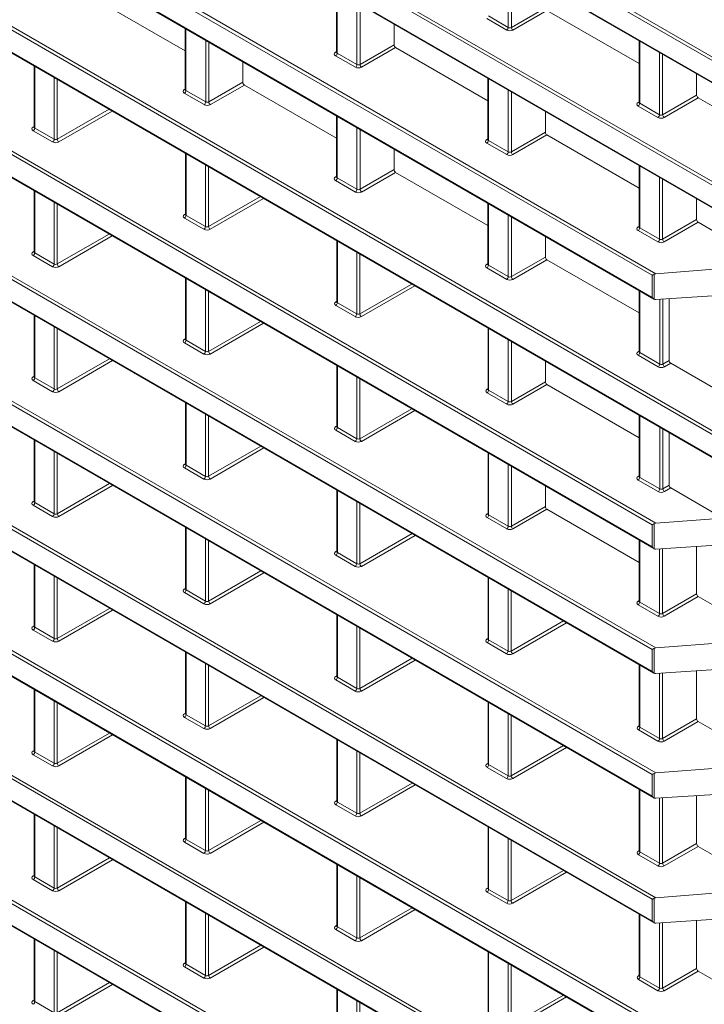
# Model space of a CAD drawing. Header units: millimetres. Extents: x 0 to 1118, y 0 to 864.
# Tile 185 of 256: x 810 to 826, y 339 to 361. Entities that reach past the tile are written whole.
import ezdxf

# ---------------------------------------------------------------- set-up
doc = ezdxf.new("R2010")
doc.units = ezdxf.units.MM

msp = doc.modelspace()

# ---------------------------------------------------------------- linework, layer by layer
at = {"color": 9, "linetype": 'Continuous', "lineweight": 0}
for p, q in [((776.144, 386.03), (851.053, 342.786)), ((856.84, 339.936), (777.38, 385.807)), ((777.451, 385.848), (856.826, 340.025)), ((824.742, 355.658), (781.785, 380.456)), ((781.851, 380.5), (824.822, 355.693)), ((826.979, 351.554), (777.38, 380.186)), ((777.451, 380.227), (827.014, 351.615)), ((781.785, 379.955), (824.742, 355.157)), ((777.38, 379.685), (826.979, 351.052)), ((856.84, 342.749), (794.091, 378.973)), ((794.161, 379.014), (856.826, 342.838)), ((794.091, 378.483), (856.84, 342.258)), ((777.451, 377.414), (824.822, 350.067)), ((824.742, 350.032), (777.38, 377.373)), ((777.38, 376.872), (824.742, 349.531)), ((824.742, 347.219), (777.38, 374.56)), ((777.451, 374.601), (824.822, 347.254)), ((779.833, 372.649), (824.742, 346.723)), ((824.742, 344.401), (779.833, 370.326)), ((779.903, 370.367), (824.822, 344.436)), ((779.833, 369.836), (824.742, 343.91)), ((824.742, 341.588), (779.833, 367.513)), ((779.903, 367.554), (824.822, 341.623)), ((779.833, 367.023), (824.742, 341.097)), ((824.742, 338.775), (779.833, 364.7)), ((779.903, 364.741), (824.822, 338.81)), ((779.833, 364.21), (824.742, 338.284)), ((821.492, 361.246), (821.492, 362.647)), ((821.563, 362.607), (821.563, 361.247)), ((824.742, 335.962), (779.833, 361.887)), ((779.903, 361.928), (824.822, 335.997)), ((817.634, 362.062), (817.634, 360.666)), ((818.08, 360.408), (818.08, 361.804)), ((818.151, 361.763), (818.151, 360.409)), ((821.563, 361.247), (822.33, 361.69)), ((821.457, 361.185), (821.011, 361.443)), ((821.046, 361.504), (821.492, 361.246)), ((822.365, 361.628), (821.598, 361.185)), ((779.833, 361.397), (824.742, 335.471)), ((814.222, 361.213), (814.222, 359.822)), ((814.669, 359.565), (814.669, 360.955)), ((814.739, 360.915), (814.739, 359.565)), ((818.151, 360.409), (818.918, 360.851)), ((818.953, 360.79), (818.186, 360.347)), ((824.458, 360.935), (824.458, 359.534)), ((817.598, 360.687), (817.619, 360.699)), ((818.045, 360.347), (817.599, 360.605)), ((817.634, 360.666), (818.08, 360.408)), ((824.904, 359.277), (824.904, 360.678)), ((824.974, 360.637), (824.974, 359.277)), ((810.815, 360.367), (810.815, 358.976)), ((811.252, 358.724), (811.252, 360.114)), ((811.323, 360.074), (811.323, 358.725)), ((814.739, 359.565), (815.506, 360.008)), ((815.541, 359.947), (814.774, 359.504)), ((821.046, 360.092), (821.046, 358.696)), ((814.187, 359.843), (814.208, 359.856)), ((814.634, 359.504), (814.187, 359.761)), ((814.222, 359.822), (814.669, 359.565)), ((821.492, 358.439), (821.492, 359.834)), ((821.563, 359.794), (821.563, 358.439)), ((824.974, 359.277), (825.741, 359.72)), ((825.777, 359.659), (825.01, 359.216)), ((824.422, 359.555), (824.443, 359.568)), ((824.869, 359.216), (824.423, 359.473)), ((824.458, 359.534), (824.904, 359.277)), ((811.323, 358.725), (812.491, 359.399)), ((812.562, 359.358), (811.358, 358.663)), ((817.634, 359.243), (817.634, 357.853)), ((824.742, 333.149), (779.833, 359.074)), ((779.903, 359.115), (824.822, 333.184)), ((810.779, 358.997), (810.8, 359.01)), ((811.217, 358.663), (810.78, 358.915)), ((810.815, 358.976), (811.252, 358.724)), ((818.08, 357.595), (818.08, 358.986)), ((818.151, 358.945), (818.151, 357.596)), ((821.563, 358.439), (822.33, 358.882)), ((822.365, 358.821), (821.598, 358.378)), ((779.833, 358.584), (824.742, 332.658)), ((821.01, 358.717), (821.031, 358.73)), ((821.457, 358.377), (821.011, 358.635)), ((821.046, 358.696), (821.492, 358.439)), ((814.227, 358.397), (814.227, 357.007)), ((814.664, 356.754), (814.664, 358.145)), ((814.734, 358.104), (814.734, 356.755)), ((824.458, 358.122), (824.458, 356.727)), ((817.598, 357.874), (817.619, 357.886)), ((818.151, 357.596), (818.918, 358.039)), ((818.953, 357.977), (818.186, 357.534)), ((818.045, 357.534), (817.599, 357.792)), ((817.634, 357.853), (818.08, 357.595)), ((824.904, 356.469), (824.904, 357.865)), ((824.974, 357.824), (824.974, 356.469)), ((810.815, 357.554), (810.815, 356.163)), ((811.252, 355.911), (811.252, 357.301)), ((811.323, 357.261), (811.323, 355.912)), ((814.734, 356.755), (815.903, 357.43)), ((815.974, 357.389), (814.77, 356.694)), ((821.046, 357.274), (821.046, 355.883)), ((814.191, 357.028), (814.212, 357.04)), ((814.227, 357.007), (814.664, 356.754)), ((821.492, 355.626), (821.492, 357.016)), ((814.629, 356.693), (814.192, 356.946)), ((821.563, 356.975), (821.563, 355.626)), ((824.974, 356.469), (825.741, 356.912)), ((825.777, 356.851), (825.01, 356.408)), ((811.323, 355.912), (812.491, 356.586)), ((812.562, 356.545), (811.358, 355.85)), ((824.422, 356.748), (824.443, 356.76)), ((824.869, 356.408), (824.423, 356.666)), ((824.458, 356.727), (824.904, 356.469)), ((817.639, 356.428), (817.639, 355.037)), ((810.779, 356.184), (810.8, 356.197)), ((811.217, 355.85), (810.78, 356.102)), ((810.815, 356.163), (811.252, 355.911)), ((818.076, 354.785), (818.076, 356.175)), ((818.146, 356.135), (818.146, 354.785)), ((821.01, 355.904), (821.031, 355.917)), ((821.046, 355.883), (821.492, 355.626)), ((821.563, 355.626), (822.33, 356.069)), ((822.365, 356.008), (821.598, 355.565)), ((821.457, 355.565), (821.011, 355.822)), ((824.742, 355.157), (824.742, 355.658)), ((824.784, 355.682), (824.784, 355.116)), ((814.227, 355.584), (814.227, 354.194)), ((818.146, 354.785), (819.315, 355.46)), ((814.664, 353.941), (814.664, 355.332)), ((814.734, 355.291), (814.734, 353.942)), ((819.385, 355.419), (818.182, 354.724)), ((824.458, 355.304), (824.458, 353.914)), ((817.603, 355.058), (817.624, 355.071)), ((817.639, 355.037), (818.076, 354.785)), ((824.909, 353.653), (824.909, 355.116)), ((824.98, 355.121), (824.98, 353.653)), ((818.041, 354.724), (817.604, 354.976)), ((810.815, 354.746), (810.815, 353.345)), ((814.734, 353.942), (815.903, 354.617)), ((815.974, 354.576), (814.77, 353.881)), ((811.252, 353.093), (811.252, 354.494)), ((811.323, 354.453), (811.323, 353.093)), ((821.05, 354.458), (821.05, 353.068)), ((814.191, 354.215), (814.212, 354.227)), ((814.629, 353.88), (814.192, 354.133)), ((814.227, 354.194), (814.664, 353.941)), ((821.492, 352.813), (821.492, 354.203)), ((821.563, 354.162), (821.563, 352.813)), ((824.422, 353.935), (824.443, 353.947)), ((824.458, 353.914), (824.909, 353.653)), ((811.323, 353.093), (812.5, 353.773)), ((812.571, 353.732), (811.358, 353.032)), ((824.874, 353.592), (824.423, 353.853)), ((824.98, 353.653), (825.123, 353.736)), ((825.158, 353.675), (825.015, 353.592)), ((817.639, 353.615), (817.639, 352.224)), ((810.779, 353.366), (810.8, 353.379)), ((811.217, 353.032), (810.78, 353.284)), ((810.815, 353.345), (811.252, 353.093)), ((818.076, 351.972), (818.076, 353.362)), ((818.146, 353.322), (818.146, 351.972)), ((821.563, 352.813), (822.33, 353.256)), ((821.015, 353.089), (821.036, 353.101)), ((821.457, 352.752), (821.015, 353.007)), ((821.05, 353.068), (821.492, 352.813)), ((822.365, 353.195), (821.598, 352.752)), ((814.227, 352.777), (814.227, 351.375)), ((818.146, 351.972), (819.315, 352.647)), ((819.385, 352.606), (818.182, 351.911)), ((814.664, 351.123), (814.664, 352.524)), ((814.734, 352.484), (814.734, 351.124)), ((824.458, 352.491), (824.458, 351.101)), ((817.603, 352.245), (817.624, 352.258)), ((818.041, 351.911), (817.604, 352.163)), ((817.639, 352.224), (818.076, 351.972)), ((824.909, 350.84), (824.909, 352.23)), ((824.98, 352.19), (824.98, 350.84)), ((810.815, 351.933), (810.815, 350.532)), ((811.252, 350.28), (811.252, 351.681)), ((814.734, 351.124), (815.912, 351.804)), ((815.983, 351.763), (814.77, 351.062)), ((811.323, 351.64), (811.323, 350.28)), ((821.05, 351.645), (821.05, 350.255)), ((814.191, 351.396), (814.212, 351.409)), ((814.629, 351.062), (814.192, 351.314)), ((814.227, 351.375), (814.664, 351.123)), ((821.492, 350), (821.492, 351.39)), ((821.563, 351.349), (821.563, 350)), ((824.422, 351.122), (824.443, 351.134)), ((824.874, 350.779), (824.423, 351.04)), ((824.458, 351.101), (824.909, 350.84)), ((811.323, 350.28), (812.5, 350.96)), ((812.571, 350.919), (811.358, 350.219)), ((817.639, 350.807), (817.639, 349.406)), ((824.98, 350.84), (825.123, 350.923)), ((825.158, 350.862), (825.015, 350.779)), ((810.779, 350.553), (810.8, 350.566)), ((818.076, 349.154), (818.076, 350.555)), ((811.217, 350.219), (810.78, 350.471)), ((810.815, 350.532), (811.252, 350.28)), ((818.146, 350.514), (818.146, 349.154)), ((821.563, 350), (822.33, 350.443)), ((822.365, 350.382), (821.598, 349.939)), ((821.015, 350.276), (821.036, 350.288)), ((821.457, 349.939), (821.015, 350.194)), ((821.05, 350.255), (821.492, 350)), ((814.227, 349.964), (814.227, 348.562)), ((824.742, 349.531), (824.742, 350.032)), ((824.784, 350.056), (824.784, 349.49)), ((814.664, 348.31), (814.664, 349.711)), ((814.734, 349.671), (814.734, 348.311)), ((818.146, 349.154), (819.324, 349.834)), ((819.395, 349.793), (818.182, 349.093)), ((824.458, 349.678), (824.458, 348.288)), ((824.904, 348.03), (824.904, 349.49)), ((824.974, 349.494), (824.974, 348.031)), ((817.603, 349.427), (817.624, 349.439)), ((818.041, 349.092), (817.604, 349.345)), ((817.639, 349.406), (818.076, 349.154)), ((810.815, 349.12), (810.815, 347.719)), ((811.252, 347.467), (811.252, 348.868)), ((811.323, 348.827), (811.323, 347.467)), ((814.734, 348.311), (815.912, 348.991)), ((815.983, 348.95), (814.77, 348.249)), ((821.05, 348.837), (821.05, 347.436)), ((814.191, 348.583), (814.212, 348.596)), ((814.227, 348.562), (814.664, 348.31)), ((821.488, 347.184), (821.488, 348.585)), ((814.629, 348.249), (814.192, 348.501)), ((821.558, 348.544), (821.558, 347.184)), ((824.974, 348.031), (825.741, 348.473)), ((825.777, 348.412), (825.01, 347.969)), ((811.323, 347.467), (812.5, 348.147)), ((824.422, 348.309), (824.443, 348.321)), ((824.869, 347.969), (824.423, 348.227)), ((824.458, 348.288), (824.904, 348.03)), ((812.571, 348.106), (811.358, 347.406)), ((817.639, 347.994), (817.639, 346.593)), ((810.779, 347.74), (810.8, 347.753)), ((810.815, 347.719), (811.252, 347.467)), ((818.076, 346.341), (818.076, 347.742)), ((818.146, 347.701), (818.146, 346.341)), ((821.558, 347.184), (822.736, 347.864)), ((822.807, 347.824), (821.593, 347.123)), ((811.217, 347.406), (810.78, 347.658)), ((821.015, 347.457), (821.036, 347.47)), ((821.453, 347.123), (821.015, 347.375)), ((821.05, 347.436), (821.488, 347.184)), ((824.784, 347.243), (824.784, 346.683)), ((814.227, 347.151), (814.227, 345.749)), ((818.146, 346.341), (819.324, 347.021)), ((824.742, 346.723), (824.742, 347.219)), ((814.664, 345.497), (814.664, 346.898)), ((814.734, 346.858), (814.734, 345.498)), ((819.395, 346.98), (818.182, 346.28)), ((824.462, 346.868), (824.462, 345.467)), ((817.603, 346.614), (817.624, 346.626)), ((817.639, 346.593), (818.076, 346.341)), ((824.904, 345.212), (824.904, 346.682)), ((824.974, 346.687), (824.974, 345.212)), ((818.041, 346.279), (817.604, 346.532)), ((810.815, 346.307), (810.815, 344.906)), ((814.734, 345.498), (815.912, 346.178)), ((815.983, 346.137), (814.77, 345.436)), ((811.252, 344.654), (811.252, 346.055)), ((811.323, 346.014), (811.323, 344.654)), ((821.05, 346.024), (821.05, 344.623)), ((814.191, 345.77), (814.212, 345.783)), ((814.629, 345.436), (814.192, 345.688)), ((814.227, 345.749), (814.664, 345.497)), ((821.488, 344.371), (821.488, 345.772)), ((821.558, 345.731), (821.558, 344.371)), ((824.427, 345.488), (824.448, 345.5)), ((824.462, 345.467), (824.904, 345.212)), ((824.974, 345.212), (825.741, 345.655)), ((825.777, 345.594), (825.01, 345.151)), ((811.323, 344.654), (812.5, 345.334)), ((812.571, 345.293), (811.358, 344.593)), ((824.869, 345.151), (824.427, 345.406)), ((817.639, 345.181), (817.639, 343.78)), ((821.558, 344.371), (822.736, 345.051)), ((822.807, 345.011), (821.593, 344.31)), ((810.779, 344.927), (810.8, 344.94)), ((811.217, 344.593), (810.78, 344.845)), ((810.815, 344.906), (811.252, 344.654)), ((818.076, 343.528), (818.076, 344.929)), ((818.146, 344.888), (818.146, 343.528)), ((821.015, 344.644), (821.036, 344.657)), ((821.453, 344.31), (821.015, 344.562)), ((821.05, 344.623), (821.488, 344.371)), ((814.227, 344.338), (814.227, 342.936)), ((824.742, 343.91), (824.742, 344.401)), ((824.784, 344.425), (824.784, 343.87)), ((818.146, 343.528), (819.324, 344.208)), ((819.395, 344.167), (818.182, 343.467)), ((814.664, 342.684), (814.664, 344.085)), ((814.734, 344.045), (814.734, 342.685)), ((824.462, 344.055), (824.462, 342.654)), ((817.603, 343.801), (817.624, 343.813)), ((818.041, 343.467), (817.604, 343.719)), ((817.639, 343.78), (818.076, 343.528)), ((824.904, 342.399), (824.904, 343.869)), ((824.974, 343.874), (824.974, 342.399)), ((810.815, 343.494), (810.815, 342.093)), ((811.252, 341.841), (811.252, 343.242)), ((814.734, 342.685), (815.912, 343.365)), ((815.983, 343.324), (814.77, 342.623)), ((811.323, 343.201), (811.323, 341.841)), ((821.05, 343.211), (821.05, 341.81)), ((814.191, 342.957), (814.212, 342.97)), ((814.629, 342.623), (814.192, 342.875)), ((814.227, 342.936), (814.664, 342.684)), ((821.488, 341.558), (821.488, 342.959)), ((821.558, 342.918), (821.558, 341.559)), ((824.974, 342.399), (825.741, 342.842)), ((825.777, 342.781), (825.01, 342.338)), ((824.427, 342.675), (824.448, 342.687)), ((824.869, 342.338), (824.427, 342.593)), ((824.462, 342.654), (824.904, 342.399)), ((811.323, 341.841), (812.5, 342.521)), ((812.571, 342.48), (811.358, 341.78)), ((817.639, 342.368), (817.639, 340.967)), ((810.779, 342.114), (810.8, 342.127)), ((818.076, 340.715), (818.076, 342.116)), ((821.558, 341.559), (822.736, 342.238)), ((822.807, 342.198), (821.593, 341.497)), ((811.217, 341.78), (810.78, 342.032)), ((810.815, 342.093), (811.252, 341.841)), ((818.146, 342.075), (818.146, 340.715)), ((821.015, 341.831), (821.036, 341.844)), ((821.453, 341.497), (821.015, 341.749)), ((821.05, 341.81), (821.488, 341.558)), ((814.227, 341.525), (814.227, 340.124)), ((824.742, 341.097), (824.742, 341.588)), ((824.784, 341.612), (824.784, 341.057)), ((814.664, 339.871), (814.664, 341.272)), ((814.734, 341.232), (814.734, 339.872)), ((818.146, 340.715), (819.324, 341.395)), ((819.395, 341.354), (818.182, 340.654)), ((824.462, 341.242), (824.462, 339.841)), ((824.904, 339.586), (824.904, 341.056)), ((824.974, 341.061), (824.974, 339.586)), ((817.603, 340.988), (817.624, 341)), ((818.041, 340.654), (817.604, 340.906)), ((817.639, 340.967), (818.076, 340.715)), ((810.815, 340.681), (810.815, 339.28)), ((811.252, 339.028), (811.252, 340.429)), ((811.323, 340.388), (811.323, 339.028)), ((814.734, 339.872), (815.912, 340.552)), ((815.983, 340.511), (814.77, 339.81)), ((821.05, 340.398), (821.05, 338.997)), ((814.191, 340.144), (814.212, 340.157)), ((814.227, 340.124), (814.664, 339.871)), ((821.488, 338.745), (821.488, 340.146)), ((814.629, 339.81), (814.192, 340.062)), ((821.558, 340.105), (821.558, 338.746)), ((824.974, 339.586), (825.741, 340.029)), ((825.777, 339.968), (825.01, 339.525)), ((811.323, 339.028), (812.5, 339.708)), ((824.427, 339.862), (824.448, 339.874)), ((824.869, 339.525), (824.427, 339.78)), ((824.462, 339.841), (824.904, 339.586)), ((812.571, 339.667), (811.358, 338.967)), ((817.639, 339.555), (817.639, 338.154)), ((810.779, 339.301), (810.8, 339.314)), ((810.815, 339.28), (811.252, 339.028)), ((818.076, 337.902), (818.076, 339.303)), ((818.146, 339.262), (818.146, 337.902)), ((821.558, 338.746), (822.736, 339.425)), ((822.807, 339.385), (821.593, 338.684))]:
    msp.add_line(p, q, dxfattribs=at)
at = {"color": 7, "linetype": 'Continuous', "lineweight": 15}
for p, q in [((776.155, 386.007), (851.039, 342.777)), ((781.817, 379.92), (824.777, 355.119)), ((777.416, 379.648), (826.989, 351.03)), ((794.126, 378.445), (856.826, 342.25)), ((777.416, 376.835), (824.777, 349.493)), ((779.868, 372.611), (824.777, 346.686)), ((779.868, 369.798), (824.777, 343.873)), ((779.868, 366.985), (824.777, 341.06)), ((779.868, 364.172), (824.777, 338.247)), ((814.208, 360.717), (812.13, 361.916)), ((817.619, 362.07), (817.619, 360.686)), ((824.443, 360.429), (822.365, 361.628)), ((779.868, 361.359), (824.777, 335.434)), ((814.208, 361.221), (814.208, 359.843)), ((818.918, 361.32), (818.918, 360.851)), ((821.031, 359.591), (818.953, 360.79)), ((824.443, 360.944), (824.443, 359.555)), ((817.619, 360.687), (817.618, 360.68)), ((810.8, 360.375), (810.8, 358.997)), ((815.506, 360.472), (815.506, 360.008)), ((821.031, 360.1), (821.031, 358.717)), ((825.741, 360.194), (825.741, 359.72)), ((817.619, 358.747), (815.541, 359.947)), ((814.207, 359.843), (814.206, 359.837)), ((827.855, 358.459), (825.777, 359.659)), ((824.443, 359.555), (824.441, 359.549)), ((817.619, 359.252), (817.619, 357.873)), ((822.33, 359.351), (822.33, 358.882)), ((810.8, 358.997), (810.799, 358.991)), ((824.443, 357.621), (822.365, 358.821)), ((779.868, 358.547), (824.777, 332.621)), ((821.031, 358.717), (821.03, 358.711)), ((814.212, 358.406), (814.212, 357.027)), ((818.918, 358.502), (818.918, 358.039)), ((824.443, 358.131), (824.443, 356.747)), ((821.031, 356.778), (818.953, 357.977)), ((817.619, 357.874), (817.618, 357.867)), ((810.8, 357.562), (810.8, 356.184)), ((821.031, 357.282), (821.031, 355.904)), ((825.741, 357.381), (825.741, 356.912)), ((814.212, 357.028), (814.211, 357.021)), ((826.79, 356.266), (825.777, 356.851)), ((824.443, 356.748), (824.441, 356.741)), ((817.624, 356.436), (817.624, 355.058)), ((822.33, 356.533), (822.33, 356.069)), ((810.8, 356.184), (810.799, 356.178)), ((821.031, 355.904), (821.03, 355.898)), ((824.443, 354.808), (822.365, 356.008)), ((824.822, 355.693), (826.779, 355.843)), ((814.212, 355.593), (814.212, 354.214)), ((824.443, 355.313), (824.443, 353.934)), ((817.624, 355.058), (817.623, 355.052)), ((826.334, 355.209), (824.822, 355.11)), ((825.123, 355.13), (825.123, 353.736)), ((810.8, 354.755), (810.8, 353.366)), ((821.036, 354.466), (821.036, 353.088)), ((814.212, 354.215), (814.211, 354.208)), ((824.443, 353.935), (824.441, 353.928)), ((822.33, 353.72), (822.33, 353.256)), ((826.796, 352.729), (825.158, 353.675)), ((817.624, 353.623), (817.624, 352.245)), ((810.8, 353.366), (810.799, 353.36)), ((821.036, 353.089), (821.034, 353.082)), ((824.443, 351.995), (822.365, 353.195)), ((814.212, 352.785), (814.212, 351.396)), ((824.443, 352.5), (824.443, 351.121)), ((817.624, 352.245), (817.623, 352.239)), ((825.123, 352.107), (825.123, 350.923)), ((810.8, 351.942), (810.8, 350.553)), ((821.036, 351.653), (821.036, 350.275)), ((814.212, 351.396), (814.211, 351.39)), ((824.443, 351.122), (824.441, 351.115)), ((817.624, 350.815), (817.624, 349.426)), ((822.33, 350.907), (822.33, 350.443)), ((825.158, 350.862), (826.334, 350.183)), ((810.8, 350.553), (810.799, 350.547)), ((824.443, 349.182), (822.365, 350.382)), ((821.036, 350.276), (821.034, 350.269)), ((826.334, 350.183), (824.822, 350.067)), ((814.212, 349.972), (814.212, 348.583)), ((824.443, 349.687), (824.443, 348.308)), ((824.822, 349.484), (826.458, 349.591)), ((825.741, 349.544), (825.741, 348.473)), ((817.624, 349.427), (817.623, 349.42)), ((810.8, 349.129), (810.8, 347.74)), ((821.036, 348.846), (821.036, 347.457)), ((814.212, 348.583), (814.211, 348.577)), ((826.79, 347.827), (825.777, 348.412)), ((824.443, 348.309), (824.441, 348.302)), ((817.624, 348.002), (817.624, 346.613)), ((810.8, 347.74), (810.799, 347.734)), ((821.036, 347.457), (821.034, 347.451)), ((826.779, 347.404), (824.822, 347.254)), ((814.212, 347.159), (814.212, 345.77)), ((824.448, 346.876), (824.448, 345.487)), ((824.822, 346.677), (826.417, 346.781)), ((817.624, 346.614), (817.623, 346.607)), ((825.741, 346.737), (825.741, 345.655)), ((810.8, 346.316), (810.8, 344.927)), ((821.036, 346.033), (821.036, 344.644)), ((814.212, 345.77), (814.211, 345.764)), ((824.447, 345.488), (824.446, 345.481)), ((826.79, 345.009), (825.777, 345.594)), ((817.624, 345.189), (817.624, 343.801)), ((810.8, 344.927), (810.799, 344.921)), ((821.036, 344.644), (821.034, 344.638)), ((826.779, 344.586), (824.822, 344.436)), ((814.212, 344.346), (814.212, 342.957)), ((824.448, 344.063), (824.448, 342.674)), ((824.822, 343.864), (826.417, 343.968)), ((825.741, 343.924), (825.741, 342.842)), ((817.624, 343.801), (817.623, 343.794)), ((810.8, 343.503), (810.8, 342.114)), ((821.036, 343.22), (821.036, 341.831)), ((814.212, 342.957), (814.211, 342.951)), ((826.79, 342.196), (825.777, 342.781)), ((824.447, 342.675), (824.446, 342.668)), ((817.624, 342.376), (817.624, 340.988)), ((810.8, 342.114), (810.799, 342.108)), ((821.036, 341.831), (821.034, 341.825)), ((826.779, 341.773), (824.822, 341.623)), ((814.212, 341.533), (814.212, 340.144)), ((824.448, 341.25), (824.448, 339.861)), ((824.822, 341.051), (826.417, 341.155)), ((825.741, 341.111), (825.741, 340.029)), ((817.624, 340.988), (817.623, 340.981)), ((810.8, 340.69), (810.8, 339.301)), ((821.036, 340.407), (821.036, 339.018)), ((814.212, 340.144), (814.211, 340.138)), ((826.79, 339.383), (825.777, 339.968)), ((824.447, 339.862), (824.446, 339.855)), ((817.624, 339.563), (817.624, 338.175)), ((810.8, 339.301), (810.799, 339.295))]:
    msp.add_line(p, q, dxfattribs=at)
at = {"color": 7, "linetype": 'Continuous', "lineweight": 15, "flags": 128}
for points in [[(824.742, 355.658), (824.749, 355.662), (824.757, 355.667), (824.766, 355.671), (824.775, 355.677), (824.784, 355.682)], [(824.742, 350.032), (824.749, 350.036), (824.757, 350.041), (824.766, 350.045), (824.775, 350.051), (824.784, 350.056)], [(824.742, 347.219), (824.749, 347.223), (824.757, 347.228), (824.766, 347.233), (824.775, 347.238), (824.784, 347.243)], [(824.742, 344.401), (824.749, 344.405), (824.757, 344.409), (824.766, 344.414), (824.775, 344.419), (824.784, 344.425)], [(824.742, 341.588), (824.749, 341.592), (824.757, 341.596), (824.766, 341.601), (824.775, 341.606), (824.784, 341.612)]]:
    msp.add_lwpolyline(points, dxfattribs=at)
at = {"color": 9, "linetype": 'Continuous', "lineweight": 0}
for centre, radius, start, end in [((821.415, 361.25), 0.0769, 302.9181, 357.3706), ((821.641, 361.251), 0.078, 183.0599, 236.9401), ((817.614, 360.71), 0.0277, 236.1434, 280.6298), ((817.557, 360.669), 0.0769, 302.9181, 357.3706), ((818.004, 360.412), 0.0769, 302.9181, 357.3706), ((818.229, 360.413), 0.078, 183.0599, 236.9401), ((814.202, 359.866), 0.0277, 236.1434, 280.6298), ((814.145, 359.826), 0.0769, 302.9181, 357.3706), ((814.592, 359.568), 0.0769, 302.9181, 357.3706), ((814.817, 359.569), 0.078, 183.0599, 236.9401), ((824.437, 359.578), 0.0277, 236.1434, 280.6298), ((824.381, 359.538), 0.0769, 302.9181, 357.3706), ((824.827, 359.28), 0.0769, 302.9181, 357.3706), ((825.052, 359.281), 0.078, 183.0599, 236.9401), ((810.795, 359.02), 0.0277, 236.1434, 280.6298), ((810.738, 358.98), 0.0769, 302.9181, 357.3706), ((811.175, 358.728), 0.0769, 302.9181, 357.3706), ((811.401, 358.729), 0.078, 183.0599, 236.9401), ((821.026, 358.74), 0.0277, 236.1434, 280.6298), ((820.969, 358.7), 0.0769, 302.9181, 357.3706), ((821.415, 358.442), 0.0769, 302.9181, 357.3706), ((821.641, 358.443), 0.078, 183.0599, 236.9401), ((817.614, 357.897), 0.0277, 236.1434, 280.6298), ((817.557, 357.856), 0.0769, 302.9181, 357.3706), ((818.004, 357.599), 0.0769, 302.9181, 357.3706), ((818.229, 357.6), 0.078, 183.0599, 236.9401), ((814.207, 357.051), 0.0277, 236.1434, 280.6298), ((814.15, 357.01), 0.0769, 302.9181, 357.3706), ((814.587, 356.758), 0.0769, 302.9181, 357.3706), ((814.812, 356.759), 0.078, 183.0599, 236.9401), ((824.437, 356.771), 0.0277, 236.1434, 280.6298), ((824.381, 356.73), 0.0769, 302.9181, 357.3706), ((824.827, 356.472), 0.0769, 302.9181, 357.3706), ((825.052, 356.474), 0.078, 183.0599, 236.9401), ((810.795, 356.207), 0.0277, 236.1434, 280.6298), ((810.738, 356.167), 0.0769, 302.9181, 357.3706), ((811.175, 355.915), 0.0769, 302.9181, 357.3706), ((811.401, 355.916), 0.078, 183.0599, 236.9401), ((821.026, 355.927), 0.0277, 236.1434, 280.6298), ((820.969, 355.887), 0.0769, 302.9181, 357.3706), ((821.415, 355.629), 0.0769, 302.9181, 357.3706), ((821.641, 355.63), 0.078, 183.0599, 236.9401), ((817.618, 355.081), 0.0277, 236.1434, 280.6298), ((817.562, 355.041), 0.0769, 302.9181, 357.3706), ((817.999, 354.788), 0.0769, 302.9181, 357.3706), ((818.224, 354.79), 0.078, 183.0599, 236.9401), ((814.207, 354.238), 0.0277, 236.1434, 280.6298), ((814.15, 354.197), 0.0769, 302.9181, 357.3706), ((814.587, 353.945), 0.0769, 302.9181, 357.3706), ((814.812, 353.946), 0.078, 183.0599, 236.9401), ((824.437, 353.958), 0.0277, 236.1434, 280.6298), ((824.381, 353.917), 0.0769, 302.9181, 357.3706), ((824.833, 353.656), 0.0769, 302.9181, 357.3706), ((825.058, 353.658), 0.078, 183.0599, 236.9401), ((810.795, 353.389), 0.0277, 236.1434, 280.6298), ((810.738, 353.349), 0.0769, 302.9181, 357.3706), ((811.175, 353.096), 0.0769, 302.9181, 357.3706), ((811.401, 353.097), 0.078, 183.0599, 236.9401), ((821.03, 353.112), 0.0277, 236.1434, 280.6298), ((820.974, 353.071), 0.0769, 302.9181, 357.3706), ((821.415, 352.816), 0.0769, 302.9181, 357.3706), ((821.641, 352.817), 0.078, 183.0599, 236.9401), ((817.618, 352.268), 0.0277, 236.1434, 280.6298), ((817.562, 352.228), 0.0769, 302.9181, 357.3706), ((817.999, 351.975), 0.0769, 302.9181, 357.3706), ((818.224, 351.977), 0.078, 183.0599, 236.9401), ((814.207, 351.419), 0.0277, 236.1434, 280.6298), ((814.15, 351.379), 0.0769, 302.9181, 357.3706), ((814.587, 351.127), 0.0769, 302.9181, 357.3706), ((814.812, 351.128), 0.078, 183.0599, 236.9401), ((824.437, 351.145), 0.0277, 236.1434, 280.6298), ((824.381, 351.104), 0.0769, 302.9181, 357.3706), ((824.833, 350.843), 0.0769, 302.9181, 357.3706), ((825.058, 350.845), 0.078, 183.0599, 236.9401), ((810.795, 350.576), 0.0277, 236.1325, 280.7371), ((810.738, 350.536), 0.0769, 302.9181, 357.3706), ((811.175, 350.283), 0.0769, 302.9181, 357.3706), ((811.401, 350.284), 0.078, 183.0599, 236.9401), ((821.03, 350.299), 0.0277, 236.1434, 280.6298), ((820.974, 350.258), 0.0769, 302.9181, 357.3706), ((821.415, 350.003), 0.0769, 302.9181, 357.3706), ((821.641, 350.004), 0.078, 183.0599, 236.9401), ((817.618, 349.45), 0.0277, 236.1434, 280.6298), ((817.562, 349.409), 0.0769, 302.9181, 357.3706), ((817.999, 349.157), 0.0769, 302.9181, 357.3706), ((818.224, 349.158), 0.078, 183.0599, 236.9401), ((814.207, 348.606), 0.0277, 236.1325, 280.7371), ((814.15, 348.566), 0.0769, 302.9181, 357.3706), ((814.587, 348.314), 0.0769, 302.9181, 357.3706), ((814.812, 348.315), 0.078, 183.0599, 236.9401), ((824.437, 348.332), 0.0277, 236.1434, 280.6298), ((824.381, 348.291), 0.0769, 302.9181, 357.3706), ((824.827, 348.034), 0.0769, 302.9181, 357.3706), ((825.052, 348.035), 0.078, 183.0599, 236.9401), ((810.795, 347.763), 0.0277, 236.1325, 280.7371), ((810.738, 347.723), 0.0769, 302.9181, 357.3706), ((811.175, 347.47), 0.0769, 302.9181, 357.3706), ((811.401, 347.471), 0.078, 183.0599, 236.9401), ((821.03, 347.48), 0.0277, 236.1434, 280.6298), ((820.974, 347.44), 0.0769, 302.9181, 357.3706), ((821.411, 347.187), 0.0769, 302.9181, 357.3706), ((821.636, 347.189), 0.078, 183.0599, 236.9401), ((817.618, 346.637), 0.0277, 236.1325, 280.7371), ((817.562, 346.596), 0.0769, 302.9181, 357.3706), ((817.999, 346.344), 0.0769, 302.9181, 357.3706), ((818.224, 346.345), 0.078, 183.0599, 236.9401), ((814.207, 345.793), 0.0277, 236.1325, 280.7371), ((814.15, 345.753), 0.0769, 302.9181, 357.3706), ((814.587, 345.501), 0.0769, 302.9181, 357.3706), ((814.812, 345.502), 0.078, 183.0599, 236.9401), ((824.442, 345.511), 0.0277, 236.1434, 280.6298), ((824.385, 345.47), 0.0769, 302.9181, 357.3706), ((824.827, 345.215), 0.0769, 302.9181, 357.3706), ((825.052, 345.216), 0.078, 183.0599, 236.9401), ((810.795, 344.95), 0.0277, 236.1325, 280.7371), ((810.738, 344.91), 0.0769, 302.9181, 357.3706), ((811.175, 344.657), 0.0769, 302.9181, 357.3706), ((811.401, 344.658), 0.078, 183.0599, 236.9401), ((821.03, 344.667), 0.0277, 236.1325, 280.7371), ((820.974, 344.627), 0.0769, 302.9181, 357.3706), ((821.411, 344.374), 0.0769, 302.9181, 357.3706), ((821.636, 344.376), 0.078, 183.0599, 236.9401), ((817.618, 343.824), 0.0277, 236.1325, 280.7371), ((817.562, 343.783), 0.0769, 302.9181, 357.3706), ((817.999, 343.531), 0.0769, 302.9181, 357.3706), ((818.224, 343.532), 0.078, 183.0599, 236.9401), ((814.207, 342.98), 0.0277, 236.1325, 280.7371), ((814.15, 342.94), 0.0769, 302.9181, 357.3706), ((814.587, 342.688), 0.0769, 302.9181, 357.3706), ((814.812, 342.689), 0.078, 183.0599, 236.9401), ((824.442, 342.698), 0.0277, 236.1325, 280.7371), ((824.385, 342.657), 0.0769, 302.9181, 357.3706), ((824.827, 342.402), 0.0769, 302.9181, 357.3706), ((825.052, 342.403), 0.078, 183.0599, 236.9401), ((810.795, 342.137), 0.0277, 236.1434, 280.6298), ((810.738, 342.097), 0.0769, 302.9181, 357.3706), ((811.175, 341.844), 0.0769, 302.9181, 357.3706), ((811.401, 341.845), 0.078, 183.0599, 236.9401), ((821.03, 341.854), 0.0277, 236.1325, 280.7371), ((820.974, 341.814), 0.0769, 302.9181, 357.3706), ((821.411, 341.562), 0.0769, 302.9181, 357.3706), ((821.636, 341.563), 0.078, 183.0599, 236.9401), ((817.618, 341.011), 0.0277, 236.1325, 280.7371), ((817.562, 340.97), 0.0769, 302.9181, 357.3706), ((817.999, 340.718), 0.0769, 302.9181, 357.3706), ((818.224, 340.719), 0.078, 183.0599, 236.9401), ((814.207, 340.167), 0.0277, 236.1434, 280.6298), ((814.15, 340.127), 0.0769, 302.9181, 357.3706), ((814.587, 339.875), 0.0769, 302.9181, 357.3706), ((814.812, 339.876), 0.078, 183.0599, 236.9401), ((824.442, 339.885), 0.0277, 236.1325, 280.7371), ((824.385, 339.844), 0.0769, 302.9181, 357.3706), ((824.827, 339.589), 0.0769, 302.9181, 357.3706), ((825.052, 339.59), 0.078, 183.0599, 236.9401), ((810.795, 339.324), 0.0277, 236.1434, 280.6298), ((810.738, 339.284), 0.0769, 302.9181, 357.3706)]:
    msp.add_arc(centre, radius, start, end, dxfattribs=at)
for centre, major_axis, ratio, start_param, end_param in [((821.528, 361.267), (0.05, 0.0008), 0.587274, 3.917956, 5.480026), ((821.528, 361.227), (0.1, 0.0008), 0.582304, 3.922551, 5.484621), ((817.67, 360.646), (0.1, 0.0008), 0.582304, 2.360482, 3.922551), ((817.669, 360.687), (0.05, 0.0008), 0.587274, 3.132558, 3.917956), ((818.116, 360.389), (0.1, 0.0008), 0.582304, 3.922551, 5.484621), ((818.116, 360.429), (0.05, 0.0008), 0.587274, 3.917956, 5.480026), ((814.258, 359.803), (0.1, 0.0008), 0.582304, 2.360482, 3.922551), ((814.258, 359.844), (0.05, 0.0008), 0.587274, 3.132558, 3.917956), ((814.704, 359.545), (0.1, 0.0008), 0.582304, 3.922551, 5.484621), ((814.704, 359.586), (0.05, 0.0008), 0.587274, 3.917956, 5.480026), ((824.493, 359.515), (0.1, 0.0008), 0.582304, 2.360482, 3.922551), ((824.493, 359.555), (0.05, 0.0008), 0.587274, 3.132558, 3.917956), ((824.94, 359.257), (0.1, 0.0008), 0.582304, 3.922551, 5.484621), ((824.939, 359.298), (0.05, 0.0008), 0.587274, 3.917956, 5.480026), ((810.851, 358.957), (0.1, 0.0008), 0.582304, 2.360482, 3.922551), ((810.85, 358.997), (0.05, 0.0008), 0.587274, 3.132558, 3.917956), ((811.288, 358.704), (0.1, 0.0008), 0.582304, 3.922551, 5.484621), ((811.288, 358.745), (0.05, 0.0008), 0.587274, 3.917956, 5.480026), ((821.082, 358.677), (0.1, 0.0008), 0.582304, 2.360482, 3.922551), ((821.081, 358.717), (0.05, 0.0008), 0.587274, 3.132558, 3.917956), ((821.528, 358.419), (0.1, 0.0008), 0.582304, 3.922551, 5.484621), ((821.528, 358.46), (0.05, 0.0008), 0.587274, 3.917956, 5.480026), ((817.67, 357.833), (0.1, 0.0008), 0.582304, 2.360482, 3.922551), ((817.669, 357.874), (0.05, 0.0008), 0.587274, 3.132558, 3.917956), ((818.116, 357.576), (0.1, 0.0008), 0.582304, 3.922551, 5.484621), ((818.116, 357.616), (0.05, 0.0008), 0.587274, 3.917956, 5.480026), ((814.263, 356.987), (0.1, 0.0008), 0.582304, 2.360482, 3.922551), ((814.262, 357.028), (0.05, 0.0008), 0.587274, 3.132558, 3.917956), ((814.7, 356.735), (0.1, 0.0008), 0.582304, 3.922551, 5.484621), ((814.699, 356.776), (0.05, 0.0008), 0.587274, 3.917956, 5.480026), ((824.493, 356.707), (0.1, 0.0008), 0.582304, 2.360482, 3.922551), ((824.493, 356.748), (0.05, 0.0008), 0.587274, 3.132558, 3.917956), ((824.94, 356.449), (0.1, 0.0008), 0.582304, 3.922551, 5.484621), ((824.939, 356.49), (0.05, 0.0008), 0.587274, 3.917956, 5.480026), ((810.851, 356.144), (0.1, 0.0008), 0.582304, 2.360482, 3.922551), ((810.85, 356.184), (0.05, 0.0008), 0.587274, 3.132558, 3.917956), ((811.288, 355.932), (0.05, 0.0008), 0.587274, 3.917956, 5.480026), ((821.082, 355.864), (0.1, 0.0008), 0.582304, 2.360482, 3.922551), ((821.081, 355.904), (0.05, 0.0008), 0.587274, 3.132558, 3.917956), ((811.288, 355.891), (0.1, 0.0008), 0.582304, 3.922551, 5.484621), ((821.528, 355.606), (0.1, 0.0008), 0.582304, 3.922551, 5.484621), ((821.528, 355.647), (0.05, 0.0008), 0.587274, 3.917956, 5.480026), ((817.674, 355.018), (0.1, 0.0008), 0.582304, 2.360482, 3.922551), ((817.674, 355.058), (0.05, 0.0008), 0.587274, 3.132558, 3.917956), ((818.111, 354.806), (0.05, 0.0008), 0.587274, 3.917956, 5.480026), ((818.111, 354.765), (0.1, 0.0008), 0.582304, 3.922551, 5.484621), ((814.263, 354.174), (0.1, 0.0008), 0.582304, 2.360482, 3.922551), ((814.262, 354.215), (0.05, 0.0008), 0.587274, 3.132558, 3.917956), ((814.7, 353.922), (0.1, 0.0008), 0.582304, 3.922551, 5.484621), ((814.699, 353.963), (0.05, 0.0008), 0.587274, 3.917956, 5.480026), ((824.493, 353.894), (0.1, 0.0008), 0.582304, 2.360482, 3.922551), ((824.493, 353.935), (0.05, 0.0008), 0.587274, 3.132558, 3.917956), ((824.945, 353.633), (0.1, 0.0008), 0.582304, 3.922551, 5.484621), ((824.945, 353.674), (0.05, 0.0008), 0.587274, 3.917956, 5.480026), ((810.851, 353.326), (0.1, 0.0008), 0.582304, 2.360482, 3.922551), ((810.85, 353.366), (0.05, 0.0008), 0.587274, 3.132558, 3.917956), ((811.288, 353.073), (0.1, 0.0008), 0.582304, 3.922551, 5.484621), ((811.288, 353.114), (0.05, 0.0008), 0.587274, 3.917956, 5.480026), ((821.086, 353.048), (0.1, 0.0008), 0.582304, 2.360482, 3.922551), ((821.086, 353.089), (0.05, 0.0008), 0.587274, 3.132558, 3.917956), ((821.528, 352.834), (0.05, 0.0008), 0.587274, 3.917956, 5.480026), ((821.528, 352.793), (0.1, 0.0008), 0.582304, 3.922551, 5.484621), ((817.674, 352.205), (0.1, 0.0008), 0.582304, 2.360482, 3.922551), ((817.674, 352.245), (0.05, 0.0008), 0.587274, 3.132558, 3.917956), ((818.111, 351.952), (0.1, 0.0008), 0.582304, 3.922551, 5.484621), ((818.111, 351.993), (0.05, 0.0008), 0.587274, 3.917956, 5.480026), ((814.263, 351.356), (0.1, 0.0008), 0.582304, 2.360482, 3.922551), ((814.262, 351.397), (0.05, 0.0008), 0.587274, 3.132558, 3.917956), ((814.7, 351.104), (0.1, 0.0008), 0.582304, 3.922551, 5.484621), ((814.699, 351.144), (0.05, 0.0008), 0.587274, 3.917956, 5.480026), ((824.493, 351.081), (0.1, 0.0008), 0.582304, 2.360482, 3.922551), ((824.493, 351.122), (0.05, 0.0008), 0.587274, 3.132558, 3.917956), ((824.945, 350.82), (0.1, 0.0008), 0.582304, 3.922551, 5.484621), ((824.945, 350.861), (0.05, 0.0008), 0.587274, 3.917956, 5.480026), ((810.851, 350.513), (0.1, 0.0008), 0.582304, 2.360482, 3.922551), ((810.85, 350.553), (0.05, 0.0008), 0.587274, 3.132558, 3.917956), ((811.288, 350.26), (0.1, 0.0008), 0.582304, 3.922551, 5.484621), ((811.288, 350.301), (0.05, 0.0008), 0.587274, 3.917956, 5.480026), ((821.086, 350.235), (0.1, 0.0008), 0.582304, 2.360482, 3.922551), ((821.086, 350.276), (0.05, 0.0008), 0.587274, 3.132558, 3.917956), ((821.528, 349.98), (0.1, 0.0008), 0.582304, 3.922551, 5.484621), ((821.528, 350.021), (0.05, 0.0008), 0.587274, 3.917956, 5.480026), ((817.674, 349.386), (0.1, 0.0008), 0.582304, 2.360482, 3.922551), ((817.674, 349.427), (0.05, 0.0008), 0.587274, 3.132558, 3.917956), ((818.111, 349.134), (0.1, 0.0008), 0.582304, 3.922551, 5.484621), ((818.111, 349.175), (0.05, 0.0008), 0.587274, 3.917956, 5.480026), ((814.263, 348.543), (0.1, 0.0008), 0.582304, 2.360482, 3.922551), ((814.262, 348.584), (0.05, 0.0008), 0.587274, 3.132558, 3.917956), ((814.7, 348.291), (0.1, 0.0008), 0.582304, 3.922551, 5.484621), ((814.699, 348.331), (0.05, 0.0008), 0.587274, 3.917956, 5.480026), ((824.493, 348.268), (0.1, 0.0008), 0.582304, 2.360482, 3.922551), ((824.493, 348.309), (0.05, 0.0008), 0.587274, 3.132558, 3.917956), ((824.94, 348.01), (0.1, 0.0008), 0.582304, 3.922551, 5.484621), ((824.939, 348.051), (0.05, 0.0008), 0.587274, 3.917956, 5.480026), ((810.851, 347.7), (0.1, 0.0008), 0.582304, 2.360482, 3.922551), ((810.85, 347.74), (0.05, 0.0008), 0.587274, 3.132558, 3.917956), ((811.288, 347.488), (0.05, 0.0008), 0.587274, 3.917956, 5.480026), ((821.086, 347.417), (0.1, 0.0008), 0.582304, 2.360482, 3.922551), ((821.086, 347.457), (0.05, 0.0008), 0.587274, 3.132558, 3.917956), ((811.288, 347.447), (0.1, 0.0008), 0.582304, 3.922551, 5.484621), ((821.523, 347.164), (0.1, 0.0008), 0.582304, 3.922551, 5.484621), ((821.523, 347.205), (0.05, 0.0008), 0.587274, 3.917956, 5.480026), ((817.674, 346.573), (0.1, 0.0008), 0.582304, 2.360482, 3.922551), ((817.674, 346.614), (0.05, 0.0008), 0.587274, 3.132558, 3.917956), ((818.111, 346.362), (0.05, 0.0008), 0.587274, 3.917956, 5.480026), ((818.111, 346.321), (0.1, 0.0008), 0.582304, 3.922551, 5.484621), ((814.263, 345.73), (0.1, 0.0008), 0.582304, 2.360482, 3.922551), ((814.262, 345.771), (0.05, 0.0008), 0.587274, 3.132558, 3.917956), ((814.699, 345.518), (0.05, 0.0008), 0.587274, 3.917956, 5.480026), ((824.498, 345.447), (0.1, 0.0008), 0.582304, 2.360482, 3.922551), ((824.498, 345.488), (0.05, 0.0008), 0.587274, 3.132558, 3.917956), ((814.7, 345.478), (0.1, 0.0008), 0.582304, 3.922551, 5.484621), ((824.94, 345.192), (0.1, 0.0008), 0.582304, 3.922551, 5.484621), ((824.939, 345.233), (0.05, 0.0008), 0.587274, 3.917956, 5.480026), ((810.851, 344.887), (0.1, 0.0008), 0.582304, 2.360482, 3.922551), ((810.85, 344.927), (0.05, 0.0008), 0.587274, 3.132558, 3.917956), ((811.288, 344.634), (0.1, 0.0008), 0.582304, 3.922551, 5.484621), ((811.288, 344.675), (0.05, 0.0008), 0.587274, 3.917956, 5.480026), ((821.086, 344.604), (0.1, 0.0008), 0.582304, 2.360482, 3.922551), ((821.086, 344.644), (0.05, 0.0008), 0.587274, 3.132558, 3.917956), ((821.523, 344.392), (0.05, 0.0008), 0.587274, 3.917956, 5.480026), ((821.523, 344.351), (0.1, 0.0008), 0.582304, 3.922551, 5.484621), ((817.674, 343.76), (0.1, 0.0008), 0.582304, 2.360482, 3.922551), ((817.674, 343.801), (0.05, 0.0008), 0.587274, 3.132558, 3.917956), ((818.111, 343.508), (0.1, 0.0008), 0.582304, 3.922551, 5.484621), ((818.111, 343.549), (0.05, 0.0008), 0.587274, 3.917956, 5.480026), ((814.263, 342.917), (0.1, 0.0008), 0.582304, 2.360482, 3.922551), ((814.262, 342.958), (0.05, 0.0008), 0.587274, 3.132558, 3.917956), ((814.7, 342.665), (0.1, 0.0008), 0.582304, 3.922551, 5.484621), ((814.699, 342.705), (0.05, 0.0008), 0.587274, 3.917956, 5.480026), ((824.498, 342.634), (0.1, 0.0008), 0.582304, 2.360482, 3.922551), ((824.498, 342.675), (0.05, 0.0008), 0.587274, 3.132558, 3.917956), ((824.94, 342.379), (0.1, 0.0008), 0.582304, 3.922551, 5.484621), ((824.939, 342.42), (0.05, 0.0008), 0.587274, 3.917956, 5.480026), ((810.851, 342.074), (0.1, 0.0008), 0.582304, 2.360482, 3.922551), ((810.85, 342.114), (0.05, 0.0008), 0.587274, 3.132558, 3.917956), ((811.288, 341.821), (0.1, 0.0008), 0.582304, 3.922551, 5.484621), ((811.288, 341.862), (0.05, 0.0008), 0.587274, 3.917956, 5.480026), ((821.086, 341.791), (0.1, 0.0008), 0.582304, 2.360482, 3.922551), ((821.086, 341.831), (0.05, 0.0008), 0.587274, 3.132558, 3.917956), ((821.523, 341.538), (0.1, 0.0008), 0.582304, 3.922551, 5.484621), ((821.523, 341.579), (0.05, 0.0008), 0.587274, 3.917956, 5.480026), ((817.674, 340.947), (0.1, 0.0008), 0.582304, 2.360482, 3.922551), ((817.674, 340.988), (0.05, 0.0008), 0.587274, 3.132558, 3.917956), ((818.111, 340.695), (0.1, 0.0008), 0.582304, 3.922551, 5.484621), ((818.111, 340.736), (0.05, 0.0008), 0.587274, 3.917956, 5.480026), ((814.263, 340.104), (0.1, 0.0008), 0.582304, 2.360482, 3.922551), ((814.262, 340.145), (0.05, 0.0008), 0.587274, 3.132558, 3.917956), ((814.7, 339.852), (0.1, 0.0008), 0.582304, 3.922551, 5.484621), ((814.699, 339.892), (0.05, 0.0008), 0.587274, 3.917956, 5.480026), ((824.498, 339.821), (0.1, 0.0008), 0.582304, 2.360482, 3.922551), ((824.498, 339.862), (0.05, 0.0008), 0.587274, 3.132558, 3.917956), ((824.94, 339.566), (0.1, 0.0008), 0.582304, 3.922551, 5.484621), ((824.939, 339.607), (0.05, 0.0008), 0.587274, 3.917956, 5.480026), ((810.851, 339.261), (0.1, 0.0008), 0.582304, 2.360482, 3.922551), ((810.85, 339.301), (0.05, 0.0008), 0.587274, 3.132558, 3.917956)]:
    msp.add_ellipse(centre, major_axis=major_axis, ratio=ratio, start_param=start_param, end_param=end_param, dxfattribs=at)
at = {"color": 7, "linetype": 'Continuous', "lineweight": 15}
for centre, major_axis, ratio, start_param, end_param in [((818.953, 360.831), (-0.025, 0.0433), 0.577426, 0.785518, 2.356238), ((815.541, 359.988), (-0.025, 0.0433), 0.577426, 0.785518, 2.356238), ((825.777, 359.7), (-0.025, 0.0433), 0.577426, 0.785518, 2.356238), ((822.365, 358.861), (-0.025, 0.0433), 0.577426, 0.785518, 2.356238), ((818.953, 358.018), (-0.025, 0.0433), 0.577426, 0.785518, 2.356238), ((825.777, 356.892), (-0.025, 0.0433), 0.577426, 0.785518, 2.356238), ((822.365, 356.049), (-0.025, 0.0433), 0.577426, 0.785518, 2.356238), ((824.822, 355.652), (0.0628, 0.0076), 0.642739, 1.50158, 2.156078), ((824.777, 355.177), (-0.0354, 0.0612), 0.577335, 1.570756, 2.478327), ((824.822, 355.151), (0.0628, 0.0076), 0.642739, 3.971221, 4.625719), ((825.158, 353.716), (-0.025, 0.0433), 0.577426, 0.785518, 2.356238), ((822.365, 353.236), (-0.025, 0.0433), 0.577426, 0.785518, 2.356238), ((825.158, 350.903), (-0.025, 0.0433), 0.577426, 0.785518, 2.356238), ((822.365, 350.423), (-0.025, 0.0433), 0.577426, 0.785518, 2.356238), ((824.822, 350.026), (0.0628, 0.0076), 0.642739, 1.50158, 2.156078), ((824.777, 349.551), (-0.0354, 0.0612), 0.577335, 1.570756, 2.478327), ((824.822, 349.525), (0.0628, 0.0076), 0.642739, 3.971221, 4.625719), ((825.777, 348.453), (-0.025, 0.0433), 0.577426, 0.785518, 2.356238), ((824.822, 347.213), (0.0628, 0.0076), 0.642739, 1.50158, 2.156078), ((824.777, 346.744), (-0.0354, 0.0612), 0.577335, 1.570756, 2.478327), ((824.822, 346.718), (0.0628, 0.0076), 0.642739, 3.971221, 4.625719), ((825.777, 345.635), (-0.025, 0.0433), 0.577426, 0.785518, 2.356238), ((824.822, 344.395), (0.0628, 0.0076), 0.642739, 1.50158, 2.156078), ((824.777, 343.931), (-0.0354, 0.0612), 0.577335, 1.570756, 2.478327), ((824.822, 343.905), (0.0628, 0.0076), 0.642739, 3.971221, 4.625719), ((825.777, 342.822), (-0.025, 0.0433), 0.577426, 0.785518, 2.356238), ((824.822, 341.582), (0.0628, 0.0076), 0.642739, 1.50158, 2.156078), ((824.777, 341.118), (-0.0354, 0.0612), 0.577335, 1.570756, 2.478327), ((824.822, 341.092), (0.0628, 0.0076), 0.642739, 3.971221, 4.625719), ((825.777, 340.009), (-0.025, 0.0433), 0.577426, 0.785518, 2.356238)]:
    msp.add_ellipse(centre, major_axis=major_axis, ratio=ratio, start_param=start_param, end_param=end_param, dxfattribs=at)

doc.saveas('drawing.dxf')
